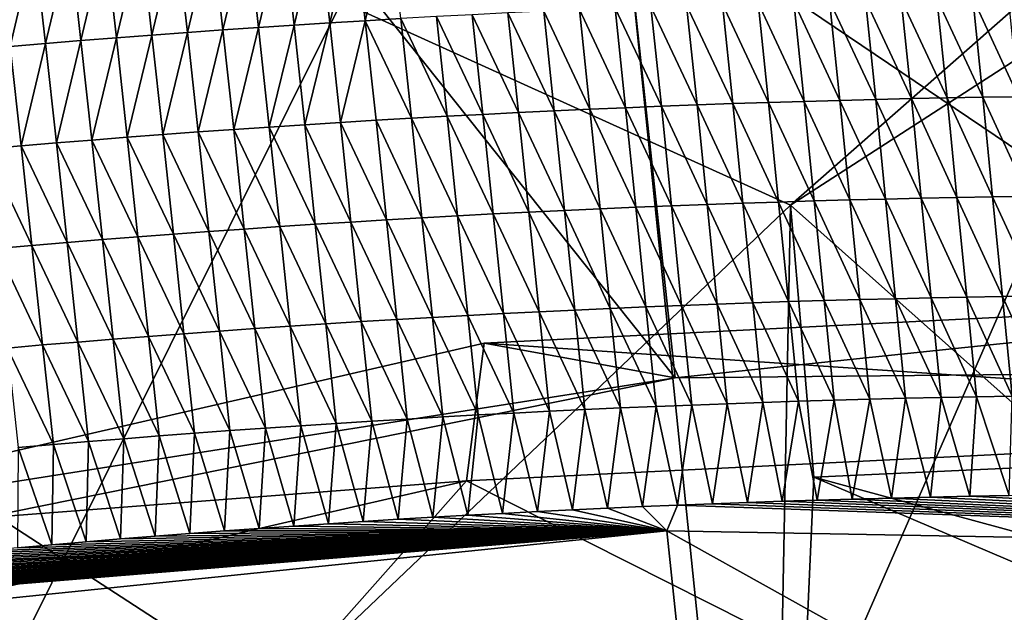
# Model space of a CAD drawing. Header units: metres. Extents: x -147 to 294, y -23 to 81.
# Tile 226 of 256: x 222.476 to 223.552, y 11.323 to 11.972. Entities that reach past the tile are written whole.
import ezdxf

# ---------------------------------------------------------------- set-up
doc = ezdxf.new("R2010")
doc.units = ezdxf.units.M
doc.layers.add('solid_AVA_153', color=7, linetype='CONTINUOUS')

msp = doc.modelspace()

# ---------------------------------------------------------------- linework, layer by layer
at = {"layer": 'solid_AVA_153'}
for points in [[(226.666824, 6.360106, 267.585846), (221.667358, 19.119045, 269.910767), (235.382919, 20.174784, 271.545105)], [(226.666824, 6.360106, 267.585846), (219.583801, 7.182138, 266.199371), (221.667358, 19.119045, 269.910767)], [(221.215851, 18.567869, 273.642273), (236.530548, 9.275632, 271.466919), (235.975128, 14.554294, 273.108093)], [(221.215851, 18.567869, 273.642273), (222.109406, 7.973817, 270.554962), (236.530548, 9.275632, 271.466919)], [(224.707535, 11.057877, 208.457626), (221.400787, 13.2922, 208.829315), (224.583267, 13.627446, 208.82872)], [(224.707535, 11.057877, 208.457626), (221.77002, 10.91097, 208.492249), (221.400787, 13.2922, 208.829315)], [(224.127655, 11.589216, 210.249237), (223.96521, 13.137129, 210.617722), (223.025513, 13.127669, 210.241241)], [(223.192505, 11.580109, 209.873291), (223.025513, 13.127669, 210.241241), (222.108963, 12.941797, 210.617188)], [(224.127655, 11.589216, 210.249237), (223.025513, 13.127669, 210.241241), (223.192505, 11.580109, 209.873291)], [(223.192505, 11.580109, 209.873291), (222.108963, 12.941797, 210.617188), (222.271439, 11.393636, 210.249771)], [(223.252106, 10.975697, 212.442474), (223.093109, 12.524099, 212.810425), (224.009644, 12.709971, 212.434479)], [(223.252106, 10.975697, 212.442474), (224.009644, 12.709971, 212.434479), (224.173157, 11.162169, 212.065994)], [(223.318665, 11.769011, 201.160004), (221.518021, 10.052602, 207.596573), (221.319656, 12.675594, 197.546555)], [(223.659119, 12.068834, 200.089249), (223.318665, 11.769011, 201.160004), (221.319656, 12.675594, 197.546555)], [(222.31694, 10.966589, 212.066528), (222.153412, 12.514639, 212.433945), (223.093109, 12.524099, 212.810425)], [(222.31694, 10.966589, 212.066528), (223.093109, 12.524099, 212.810425), (223.252106, 10.975697, 212.442474)], [(224.825882, 9.884594, 213.404221), (224.717819, 12.359569, 214.222351), (221.535355, 12.024322, 214.222931)], [(222.776077, 11.965883, 207.767776), (222.802963, 12.07726, 207.786545), (222.764008, 12.074792, 207.790726)], [(222.776077, 11.965883, 207.767776), (222.815002, 11.968346, 207.763611), (222.802963, 12.07726, 207.786545)], [(222.815002, 11.968346, 207.763611), (222.841949, 12.079629, 207.782806), (222.802963, 12.07726, 207.786545)], [(222.815002, 11.968346, 207.763611), (222.853958, 11.970711, 207.759872), (222.841949, 12.079629, 207.782806)], [(222.853958, 11.970711, 207.759872), (222.880951, 12.081901, 207.77948), (222.841949, 12.079629, 207.782806)], [(222.853958, 11.970711, 207.759872), (222.892929, 11.972977, 207.756561), (222.880951, 12.081901, 207.77948)], [(222.620621, 11.955043, 207.788773), (222.647278, 12.066795, 207.805832), (222.608414, 12.063931, 207.811737)], [(222.620621, 11.955043, 207.788773), (222.659439, 11.957901, 207.782883), (222.647278, 12.066795, 207.805832)], [(222.659439, 11.957901, 207.782883), (222.686157, 12.06956, 207.800369), (222.647278, 12.066795, 207.805832)], [(222.659439, 11.957901, 207.782883), (222.698303, 11.960661, 207.77742), (222.686157, 12.06956, 207.800369)], [(222.698303, 11.960661, 207.77742), (222.725067, 12.072226, 207.795334), (222.686157, 12.06956, 207.800369)], [(222.698303, 11.960661, 207.77742), (222.737183, 11.963322, 207.772385), (222.725067, 12.072226, 207.795334)], [(222.737183, 11.963322, 207.772385), (222.764008, 12.074792, 207.790726), (222.725067, 12.072226, 207.795334)], [(222.737183, 11.963322, 207.772385), (222.776077, 11.965883, 207.767776), (222.764008, 12.074792, 207.790726)], [(223.590073, 11.944333, 200.900223), (223.318665, 11.769011, 201.160004), (223.659119, 12.068834, 200.089249)], [(222.504349, 11.945874, 207.809067), (222.530792, 12.057906, 207.82486), (222.49205, 12.054746, 207.832062)], [(222.504349, 11.945874, 207.809067), (222.54306, 11.949028, 207.80188), (222.530792, 12.057906, 207.82486)], [(222.54306, 11.949028, 207.80188), (222.56958, 12.060967, 207.818085), (222.530792, 12.057906, 207.82486)], [(222.54306, 11.949028, 207.80188), (222.581818, 11.952085, 207.795105), (222.56958, 12.060967, 207.818085)], [(222.581818, 11.952085, 207.795105), (222.608414, 12.063931, 207.811737), (222.56958, 12.060967, 207.818085)], [(222.581818, 11.952085, 207.795105), (222.620621, 11.955043, 207.788773), (222.608414, 12.063931, 207.811737)], [(222.465698, 11.942622, 207.816696), (222.49205, 12.054746, 207.832062), (222.453354, 12.051488, 207.839706)], [(222.465698, 11.942622, 207.816696), (222.504349, 11.945874, 207.809067), (222.49205, 12.054746, 207.832062)], [(223.366699, 9.720284, 213.804779), (224.825882, 9.884594, 213.404221), (221.535355, 12.024322, 214.222931)], [(221.889053, 9.738079, 213.44043), (223.366699, 9.720284, 213.804779), (221.535355, 12.024322, 214.222931)], [(223.294693, 11.881279, 207.72403), (223.283371, 11.990255, 207.746918), (223.244278, 11.988968, 207.745972)], [(223.33374, 11.882465, 207.725403), (223.322464, 11.991446, 207.748291), (223.283371, 11.990255, 207.746918)], [(223.294693, 11.881279, 207.72403), (223.33374, 11.882465, 207.725403), (223.283371, 11.990255, 207.746918)], [(223.372803, 11.883554, 207.727203), (223.361542, 11.992537, 207.750092), (223.322464, 11.991446, 207.748291)], [(223.33374, 11.882465, 207.725403), (223.372803, 11.883554, 207.727203), (223.322464, 11.991446, 207.748291)], [(223.41185, 11.884542, 207.729431), (223.400635, 11.993528, 207.752319), (223.361542, 11.992537, 207.750092)], [(223.372803, 11.883554, 207.727203), (223.41185, 11.884542, 207.729431), (223.361542, 11.992537, 207.750092)], [(223.450912, 11.885432, 207.732086), (223.439728, 11.994421, 207.75499), (223.400635, 11.993528, 207.752319)], [(223.41185, 11.884542, 207.729431), (223.450912, 11.885432, 207.732086), (223.400635, 11.993528, 207.752319)], [(223.48996, 11.886223, 207.735168), (223.478821, 11.995214, 207.758072), (223.439728, 11.994421, 207.75499)], [(223.450912, 11.885432, 207.732086), (223.48996, 11.886223, 207.735168), (223.439728, 11.994421, 207.75499)], [(223.529022, 11.886913, 207.738693), (223.517914, 11.995907, 207.761597), (223.478821, 11.995214, 207.758072)], [(223.48996, 11.886223, 207.735168), (223.529022, 11.886913, 207.738693), (223.478821, 11.995214, 207.758072)], [(223.568069, 11.887504, 207.74263), (223.556992, 11.9965, 207.765549), (223.517914, 11.995907, 207.761597)], [(223.529022, 11.886913, 207.738693), (223.568069, 11.887504, 207.74263), (223.517914, 11.995907, 207.761597)], [(223.060501, 11.872104, 207.724716), (223.048965, 11.98106, 207.747604), (223.009933, 11.979186, 207.749207)], [(223.099503, 11.873877, 207.723541), (223.088013, 11.982837, 207.746429), (223.048965, 11.98106, 207.747604)], [(223.060501, 11.872104, 207.724716), (223.099503, 11.873877, 207.723541), (223.048965, 11.98106, 207.747604)], [(223.138535, 11.875552, 207.722794), (223.12706, 11.984515, 207.745682), (223.088013, 11.982837, 207.746429)], [(223.099503, 11.873877, 207.723541), (223.138535, 11.875552, 207.722794), (223.088013, 11.982837, 207.746429)], [(223.177551, 11.877131, 207.722458), (223.166122, 11.986097, 207.745361), (223.12706, 11.984515, 207.745682)], [(223.138535, 11.875552, 207.722794), (223.177551, 11.877131, 207.722458), (223.12706, 11.984515, 207.745682)], [(223.216599, 11.878611, 207.722565), (223.2052, 11.987581, 207.745453), (223.166122, 11.986097, 207.745361)], [(223.177551, 11.877131, 207.722458), (223.216599, 11.878611, 207.722565), (223.166122, 11.986097, 207.745361)], [(223.255646, 11.879993, 207.723083), (223.244278, 11.988968, 207.745972), (223.2052, 11.987581, 207.745453)], [(223.216599, 11.878611, 207.722565), (223.255646, 11.879993, 207.723083), (223.2052, 11.987581, 207.745453)], [(223.255646, 11.879993, 207.723083), (223.294693, 11.881279, 207.72403), (223.244278, 11.988968, 207.745972)], [(222.826752, 11.859414, 207.740707), (222.853958, 11.970711, 207.759872), (222.815002, 11.968346, 207.763611)], [(222.826752, 11.859414, 207.740707), (222.865662, 11.861773, 207.736969), (222.853958, 11.970711, 207.759872)], [(222.904602, 11.864036, 207.733673), (222.892929, 11.972977, 207.756561), (222.853958, 11.970711, 207.759872)], [(222.865662, 11.861773, 207.736969), (222.904602, 11.864036, 207.733673), (222.853958, 11.970711, 207.759872)], [(222.943558, 11.866199, 207.730789), (222.931915, 11.975144, 207.753693), (222.892929, 11.972977, 207.756561)], [(222.904602, 11.864036, 207.733673), (222.943558, 11.866199, 207.730789), (222.892929, 11.972977, 207.756561)], [(222.982513, 11.868265, 207.728348), (222.970917, 11.977214, 207.751236), (222.931915, 11.975144, 207.753693)], [(222.943558, 11.866199, 207.730789), (222.982513, 11.868265, 207.728348), (222.931915, 11.975144, 207.753693)], [(223.0215, 11.870234, 207.726318), (223.009933, 11.979186, 207.749207), (222.970917, 11.977214, 207.751236)], [(222.982513, 11.868265, 207.728348), (223.0215, 11.870234, 207.726318), (222.970917, 11.977214, 207.751236)], [(223.0215, 11.870234, 207.726318), (223.060501, 11.872104, 207.724716), (223.009933, 11.979186, 207.749207)], [(222.632538, 11.846133, 207.765854), (222.659439, 11.957901, 207.782883), (222.620621, 11.955043, 207.788773)], [(222.632538, 11.846133, 207.765854), (222.671326, 11.848987, 207.759964), (222.659439, 11.957901, 207.782883)], [(222.671326, 11.848987, 207.759964), (222.698303, 11.960661, 207.77742), (222.659439, 11.957901, 207.782883)], [(222.671326, 11.848987, 207.759964), (222.710144, 11.851742, 207.754501), (222.698303, 11.960661, 207.77742)], [(222.710144, 11.851742, 207.754501), (222.737183, 11.963322, 207.772385), (222.698303, 11.960661, 207.77742)], [(222.710144, 11.851742, 207.754501), (222.748993, 11.854398, 207.749466), (222.737183, 11.963322, 207.772385)], [(222.748993, 11.854398, 207.749466), (222.776077, 11.965883, 207.767776), (222.737183, 11.963322, 207.772385)], [(222.748993, 11.854398, 207.749466), (222.787857, 11.856956, 207.744873), (222.776077, 11.965883, 207.767776)], [(222.787857, 11.856956, 207.744873), (222.815002, 11.968346, 207.763611), (222.776077, 11.965883, 207.767776)], [(222.787857, 11.856956, 207.744873), (222.826752, 11.859414, 207.740707), (222.815002, 11.968346, 207.763611)], [(222.516373, 11.836979, 207.786133), (222.54306, 11.949028, 207.80188), (222.504349, 11.945874, 207.809067)], [(222.516373, 11.836979, 207.786133), (222.555054, 11.840129, 207.778931), (222.54306, 11.949028, 207.80188)], [(222.555054, 11.840129, 207.778931), (222.581818, 11.952085, 207.795105), (222.54306, 11.949028, 207.80188)], [(222.555054, 11.840129, 207.778931), (222.593781, 11.84318, 207.772171), (222.581818, 11.952085, 207.795105)], [(222.593781, 11.84318, 207.772171), (222.620621, 11.955043, 207.788773), (222.581818, 11.952085, 207.795105)], [(222.593781, 11.84318, 207.772171), (222.632538, 11.846133, 207.765854), (222.620621, 11.955043, 207.788773)], [(222.439209, 11.830389, 207.801804), (222.477753, 11.833733, 207.793747), (222.465698, 11.942622, 207.816696)], [(222.477753, 11.833733, 207.793747), (222.504349, 11.945874, 207.809067), (222.465698, 11.942622, 207.816696)], [(222.477753, 11.833733, 207.793747), (222.516373, 11.836979, 207.786133), (222.504349, 11.945874, 207.809067)], [(223.590073, 11.944333, 200.900223), (223.637665, 11.48465, 202.634842), (223.318665, 11.769011, 201.160004)], [(223.383667, 11.77456, 207.704285), (223.372803, 11.883554, 207.727203), (223.33374, 11.882465, 207.725403)], [(223.422684, 11.775547, 207.706497), (223.41185, 11.884542, 207.729431), (223.372803, 11.883554, 207.727203)], [(223.383667, 11.77456, 207.704285), (223.422684, 11.775547, 207.706497), (223.372803, 11.883554, 207.727203)], [(223.4617, 11.776435, 207.709152), (223.450912, 11.885432, 207.732086), (223.41185, 11.884542, 207.729431)], [(223.422684, 11.775547, 207.706497), (223.4617, 11.776435, 207.709152), (223.41185, 11.884542, 207.729431)], [(223.500717, 11.777224, 207.712234), (223.48996, 11.886223, 207.735168), (223.450912, 11.885432, 207.732086)], [(223.4617, 11.776435, 207.709152), (223.500717, 11.777224, 207.712234), (223.450912, 11.885432, 207.732086)], [(223.539734, 11.777913, 207.715744), (223.529022, 11.886913, 207.738693), (223.48996, 11.886223, 207.735168)], [(223.500717, 11.777224, 207.712234), (223.539734, 11.777913, 207.715744), (223.48996, 11.886223, 207.735168)], [(223.578735, 11.778502, 207.719681), (223.568069, 11.887504, 207.74263), (223.529022, 11.886913, 207.738693)], [(223.539734, 11.777913, 207.715744), (223.578735, 11.778502, 207.719681), (223.529022, 11.886913, 207.738693)], [(223.071671, 11.76313, 207.701843), (223.060501, 11.872104, 207.724716), (223.0215, 11.870234, 207.726318)], [(223.110641, 11.7649, 207.700668), (223.099503, 11.873877, 207.723541), (223.060501, 11.872104, 207.724716)], [(223.071671, 11.76313, 207.701843), (223.110641, 11.7649, 207.700668), (223.060501, 11.872104, 207.724716)], [(223.149628, 11.766573, 207.699905), (223.138535, 11.875552, 207.722794), (223.099503, 11.873877, 207.723541)], [(223.110641, 11.7649, 207.700668), (223.149628, 11.766573, 207.699905), (223.099503, 11.873877, 207.723541)], [(223.188614, 11.768148, 207.69957), (223.177551, 11.877131, 207.722458), (223.138535, 11.875552, 207.722794)], [(223.149628, 11.766573, 207.699905), (223.188614, 11.768148, 207.69957), (223.138535, 11.875552, 207.722794)], [(223.227615, 11.769627, 207.699661), (223.216599, 11.878611, 207.722565), (223.177551, 11.877131, 207.722458)], [(223.188614, 11.768148, 207.69957), (223.227615, 11.769627, 207.699661), (223.177551, 11.877131, 207.722458)], [(223.266617, 11.771008, 207.70018), (223.255646, 11.879993, 207.723083), (223.216599, 11.878611, 207.722565)], [(223.227615, 11.769627, 207.699661), (223.266617, 11.771008, 207.70018), (223.216599, 11.878611, 207.722565)], [(223.305634, 11.772289, 207.701126), (223.294693, 11.881279, 207.72403), (223.255646, 11.879993, 207.723083)], [(223.266617, 11.771008, 207.70018), (223.305634, 11.772289, 207.701126), (223.255646, 11.879993, 207.723083)], [(223.34465, 11.773474, 207.702484), (223.33374, 11.882465, 207.725403), (223.294693, 11.881279, 207.72403)], [(223.305634, 11.772289, 207.701126), (223.34465, 11.773474, 207.702484), (223.294693, 11.881279, 207.72403)], [(223.34465, 11.773474, 207.702484), (223.383667, 11.77456, 207.704285), (223.33374, 11.882465, 207.725403)], [(222.877029, 11.752817, 207.714111), (222.865662, 11.861773, 207.736969), (222.826752, 11.859414, 207.740707)], [(222.915924, 11.755075, 207.7108), (222.904602, 11.864036, 207.733673), (222.865662, 11.861773, 207.736969)], [(222.877029, 11.752817, 207.714111), (222.915924, 11.755075, 207.7108), (222.865662, 11.861773, 207.736969)], [(222.954834, 11.757236, 207.707916), (222.943558, 11.866199, 207.730789), (222.904602, 11.864036, 207.733673)], [(222.915924, 11.755075, 207.7108), (222.954834, 11.757236, 207.707916), (222.904602, 11.864036, 207.733673)], [(222.993774, 11.759298, 207.705475), (222.982513, 11.868265, 207.728348), (222.943558, 11.866199, 207.730789)], [(222.954834, 11.757236, 207.707916), (222.993774, 11.759298, 207.705475), (222.943558, 11.866199, 207.730789)], [(223.032715, 11.761263, 207.703445), (223.0215, 11.870234, 207.726318), (222.982513, 11.868265, 207.728348)], [(222.993774, 11.759298, 207.705475), (223.032715, 11.761263, 207.703445), (222.982513, 11.868265, 207.728348)], [(223.032715, 11.761263, 207.703445), (223.071671, 11.76313, 207.701843), (223.0215, 11.870234, 207.726318)], [(222.721664, 11.7428, 207.731628), (222.710144, 11.851742, 207.754501), (222.671326, 11.848987, 207.759964)], [(222.760468, 11.745452, 207.726608), (222.748993, 11.854398, 207.749466), (222.710144, 11.851742, 207.754501)], [(222.721664, 11.7428, 207.731628), (222.760468, 11.745452, 207.726608), (222.710144, 11.851742, 207.754501)], [(222.799301, 11.748005, 207.722015), (222.787857, 11.856956, 207.744873), (222.748993, 11.854398, 207.749466)], [(222.760468, 11.745452, 207.726608), (222.799301, 11.748005, 207.722015), (222.748993, 11.854398, 207.749466)], [(222.83815, 11.75046, 207.71785), (222.826752, 11.859414, 207.740707), (222.787857, 11.856956, 207.744873)], [(222.799301, 11.748005, 207.722015), (222.83815, 11.75046, 207.71785), (222.787857, 11.856956, 207.744873)], [(222.83815, 11.75046, 207.71785), (222.877029, 11.752817, 207.714111), (222.826752, 11.859414, 207.740707)], [(222.566727, 11.731203, 207.756058), (222.555054, 11.840129, 207.778931), (222.516373, 11.836979, 207.786133)], [(222.605408, 11.73425, 207.749298), (222.593781, 11.84318, 207.772171), (222.555054, 11.840129, 207.778931)], [(222.566727, 11.731203, 207.756058), (222.605408, 11.73425, 207.749298), (222.555054, 11.840129, 207.778931)], [(222.644135, 11.737199, 207.742981), (222.632538, 11.846133, 207.765854), (222.593781, 11.84318, 207.772171)], [(222.605408, 11.73425, 207.749298), (222.644135, 11.737199, 207.742981), (222.593781, 11.84318, 207.772171)], [(222.682877, 11.740048, 207.737091), (222.671326, 11.848987, 207.759964), (222.632538, 11.846133, 207.765854)], [(222.644135, 11.737199, 207.742981), (222.682877, 11.740048, 207.737091), (222.632538, 11.846133, 207.765854)], [(222.682877, 11.740048, 207.737091), (222.721664, 11.7428, 207.731628), (222.671326, 11.848987, 207.759964)], [(222.489502, 11.724815, 207.770874), (222.477753, 11.833733, 207.793747), (222.439209, 11.830389, 207.801804)], [(222.450989, 11.721477, 207.778915), (222.489502, 11.724815, 207.770874), (222.439209, 11.830389, 207.801804)], [(222.528076, 11.728058, 207.763245), (222.516373, 11.836979, 207.786133), (222.477753, 11.833733, 207.793747)], [(222.489502, 11.724815, 207.770874), (222.528076, 11.728058, 207.763245), (222.477753, 11.833733, 207.793747)], [(222.528076, 11.728058, 207.763245), (222.566727, 11.731203, 207.756058), (222.516373, 11.836979, 207.786133)], [(223.433517, 11.666552, 207.683578), (223.422684, 11.775547, 207.706497), (223.383667, 11.77456, 207.704285)], [(223.472488, 11.667439, 207.686218), (223.4617, 11.776435, 207.709152), (223.422684, 11.775547, 207.706497)], [(223.433517, 11.666552, 207.683578), (223.472488, 11.667439, 207.686218), (223.422684, 11.775547, 207.706497)], [(223.511475, 11.668225, 207.689285), (223.500717, 11.777224, 207.712234), (223.4617, 11.776435, 207.709152)], [(223.472488, 11.667439, 207.686218), (223.511475, 11.668225, 207.689285), (223.4617, 11.776435, 207.709152)], [(223.550446, 11.668913, 207.692795), (223.539734, 11.777913, 207.715744), (223.500717, 11.777224, 207.712234)], [(223.511475, 11.668225, 207.689285), (223.550446, 11.668913, 207.692795), (223.500717, 11.777224, 207.712234)], [(223.589417, 11.6695, 207.696716), (223.578735, 11.778502, 207.719681), (223.539734, 11.777913, 207.715744)], [(223.550446, 11.668913, 207.692795), (223.589417, 11.6695, 207.696716), (223.539734, 11.777913, 207.715744)], [(223.318665, 11.769011, 201.160004), (223.288925, 10.230444, 207.122406), (221.518021, 10.052602, 207.596573)], [(223.12178, 11.655924, 207.67778), (223.110641, 11.7649, 207.700668), (223.071671, 11.76313, 207.701843)], [(223.160721, 11.657594, 207.677017), (223.149628, 11.766573, 207.699905), (223.110641, 11.7649, 207.700668)], [(223.12178, 11.655924, 207.67778), (223.160721, 11.657594, 207.677017), (223.110641, 11.7649, 207.700668)], [(223.199677, 11.659167, 207.676682), (223.188614, 11.768148, 207.69957), (223.149628, 11.766573, 207.699905)], [(223.160721, 11.657594, 207.677017), (223.199677, 11.659167, 207.676682), (223.149628, 11.766573, 207.699905)], [(223.238632, 11.660643, 207.676773), (223.227615, 11.769627, 207.699661), (223.188614, 11.768148, 207.69957)], [(223.199677, 11.659167, 207.676682), (223.238632, 11.660643, 207.676773), (223.188614, 11.768148, 207.69957)], [(223.277603, 11.662021, 207.677277), (223.266617, 11.771008, 207.70018), (223.227615, 11.769627, 207.699661)], [(223.238632, 11.660643, 207.676773), (223.277603, 11.662021, 207.677277), (223.227615, 11.769627, 207.699661)], [(223.316574, 11.663301, 207.678223), (223.305634, 11.772289, 207.701126), (223.266617, 11.771008, 207.70018)], [(223.277603, 11.662021, 207.677277), (223.316574, 11.663301, 207.678223), (223.266617, 11.771008, 207.70018)], [(223.318665, 11.769011, 201.160004), (223.344101, 11.471086, 202.290665), (223.288925, 10.230444, 207.122406)], [(223.35556, 11.664483, 207.679581), (223.34465, 11.773474, 207.702484), (223.305634, 11.772289, 207.701126)], [(223.316574, 11.663301, 207.678223), (223.35556, 11.664483, 207.679581), (223.305634, 11.772289, 207.701126)], [(223.637665, 11.48465, 202.634842), (223.344101, 11.471086, 202.290665), (223.318665, 11.769011, 201.160004)], [(223.394531, 11.665566, 207.681366), (223.383667, 11.77456, 207.704285), (223.34465, 11.773474, 207.702484)], [(223.35556, 11.664483, 207.679581), (223.394531, 11.665566, 207.681366), (223.34465, 11.773474, 207.702484)], [(223.394531, 11.665566, 207.681366), (223.433517, 11.666552, 207.683578), (223.383667, 11.77456, 207.704285)], [(222.927246, 11.646114, 207.687927), (222.915924, 11.755075, 207.7108), (222.877029, 11.752817, 207.714111)], [(222.966125, 11.648272, 207.685059), (222.954834, 11.757236, 207.707916), (222.915924, 11.755075, 207.7108)], [(222.927246, 11.646114, 207.687927), (222.966125, 11.648272, 207.685059), (222.915924, 11.755075, 207.7108)], [(223.00502, 11.650331, 207.682602), (222.993774, 11.759298, 207.705475), (222.954834, 11.757236, 207.707916)], [(222.966125, 11.648272, 207.685059), (223.00502, 11.650331, 207.682602), (222.954834, 11.757236, 207.707916)], [(223.04393, 11.652293, 207.680573), (223.032715, 11.761263, 207.703445), (222.993774, 11.759298, 207.705475)], [(223.00502, 11.650331, 207.682602), (223.04393, 11.652293, 207.680573), (222.993774, 11.759298, 207.705475)], [(223.08284, 11.654158, 207.67897), (223.071671, 11.76313, 207.701843), (223.032715, 11.761263, 207.703445)], [(223.04393, 11.652293, 207.680573), (223.08284, 11.654158, 207.67897), (223.032715, 11.761263, 207.703445)], [(223.08284, 11.654158, 207.67897), (223.12178, 11.655924, 207.67778), (223.071671, 11.76313, 207.701843)], [(222.733185, 11.633858, 207.708755), (222.721664, 11.7428, 207.731628), (222.682877, 11.740048, 207.737091)], [(222.771957, 11.636505, 207.703735), (222.760468, 11.745452, 207.726608), (222.721664, 11.7428, 207.731628)], [(222.733185, 11.633858, 207.708755), (222.771957, 11.636505, 207.703735), (222.721664, 11.7428, 207.731628)], [(222.810745, 11.639055, 207.699142), (222.799301, 11.748005, 207.722015), (222.760468, 11.745452, 207.726608)], [(222.771957, 11.636505, 207.703735), (222.810745, 11.639055, 207.699142), (222.760468, 11.745452, 207.726608)], [(222.849564, 11.641506, 207.694977), (222.83815, 11.75046, 207.71785), (222.799301, 11.748005, 207.722015)], [(222.810745, 11.639055, 207.699142), (222.849564, 11.641506, 207.694977), (222.799301, 11.748005, 207.722015)], [(222.888397, 11.64386, 207.691238), (222.877029, 11.752817, 207.714111), (222.83815, 11.75046, 207.71785)], [(222.849564, 11.641506, 207.694977), (222.888397, 11.64386, 207.691238), (222.83815, 11.75046, 207.71785)], [(222.888397, 11.64386, 207.691238), (222.927246, 11.646114, 207.687927), (222.877029, 11.752817, 207.714111)], [(222.617035, 11.62532, 207.726425), (222.605408, 11.73425, 207.749298), (222.566727, 11.731203, 207.756058)], [(222.655716, 11.628264, 207.720108), (222.644135, 11.737199, 207.742981), (222.605408, 11.73425, 207.749298)], [(222.617035, 11.62532, 207.726425), (222.655716, 11.628264, 207.720108), (222.605408, 11.73425, 207.749298)], [(222.694443, 11.63111, 207.714218), (222.682877, 11.740048, 207.737091), (222.644135, 11.737199, 207.742981)], [(222.655716, 11.628264, 207.720108), (222.694443, 11.63111, 207.714218), (222.644135, 11.737199, 207.742981)], [(222.694443, 11.63111, 207.714218), (222.733185, 11.633858, 207.708755), (222.682877, 11.740048, 207.737091)], [(222.501251, 11.615899, 207.747986), (222.489502, 11.724815, 207.770874), (222.450989, 11.721477, 207.778915)], [(222.462769, 11.612565, 207.756027), (222.501251, 11.615899, 207.747986), (222.450989, 11.721477, 207.778915)], [(222.539795, 11.619137, 207.740372), (222.528076, 11.728058, 207.763245), (222.489502, 11.724815, 207.770874)], [(222.501251, 11.615899, 207.747986), (222.539795, 11.619137, 207.740372), (222.489502, 11.724815, 207.770874)], [(222.578384, 11.622277, 207.733185), (222.566727, 11.731203, 207.756058), (222.528076, 11.728058, 207.763245)], [(222.539795, 11.619137, 207.740372), (222.578384, 11.622277, 207.733185), (222.528076, 11.728058, 207.763245)], [(222.578384, 11.622277, 207.733185), (222.617035, 11.62532, 207.726425), (222.566727, 11.731203, 207.756058)], [(224.080078, 11.67278, 209.876602), (222.983963, 11.618043, 209.621307), (224.257828, 11.531602, 209.592834)], [(223.192505, 11.580109, 209.873291), (222.983963, 11.618043, 209.621307), (224.080078, 11.67278, 209.876602)], [(224.127655, 11.589216, 210.249237), (223.192505, 11.580109, 209.873291), (224.080078, 11.67278, 209.876602)], [(223.483292, 11.558441, 207.663284), (223.472488, 11.667439, 207.686218), (223.433517, 11.666552, 207.683578)], [(223.522232, 11.559226, 207.666351), (223.511475, 11.668225, 207.689285), (223.472488, 11.667439, 207.686218)], [(223.483292, 11.558441, 207.663284), (223.522232, 11.559226, 207.666351), (223.472488, 11.667439, 207.686218)], [(223.561157, 11.559913, 207.669846), (223.550446, 11.668913, 207.692795), (223.511475, 11.668225, 207.689285)], [(223.522232, 11.559226, 207.666351), (223.561157, 11.559913, 207.669846), (223.511475, 11.668225, 207.689285)], [(223.600098, 11.560498, 207.673767), (223.589417, 11.6695, 207.696716), (223.550446, 11.668913, 207.692795)], [(223.561157, 11.559913, 207.669846), (223.600098, 11.560498, 207.673767), (223.550446, 11.668913, 207.692795)], [(223.171814, 11.548615, 207.654144), (223.160721, 11.657594, 207.677017), (223.12178, 11.655924, 207.67778)], [(223.210739, 11.550185, 207.653793), (223.199677, 11.659167, 207.676682), (223.160721, 11.657594, 207.677017)], [(223.171814, 11.548615, 207.654144), (223.210739, 11.550185, 207.653793), (223.160721, 11.657594, 207.677017)], [(223.249649, 11.551659, 207.653885), (223.238632, 11.660643, 207.676773), (223.199677, 11.659167, 207.676682)], [(223.210739, 11.550185, 207.653793), (223.249649, 11.551659, 207.653885), (223.199677, 11.659167, 207.676682)], [(223.288589, 11.553034, 207.654388), (223.277603, 11.662021, 207.677277), (223.238632, 11.660643, 207.676773)], [(223.249649, 11.551659, 207.653885), (223.288589, 11.553034, 207.654388), (223.238632, 11.660643, 207.676773)], [(223.327515, 11.554312, 207.655319), (223.316574, 11.663301, 207.678223), (223.277603, 11.662021, 207.677277)], [(223.288589, 11.553034, 207.654388), (223.327515, 11.554312, 207.655319), (223.277603, 11.662021, 207.677277)], [(223.366455, 11.555492, 207.656662), (223.35556, 11.664483, 207.679581), (223.316574, 11.663301, 207.678223)], [(223.327515, 11.554312, 207.655319), (223.366455, 11.555492, 207.656662), (223.316574, 11.663301, 207.678223)], [(223.405396, 11.556574, 207.658447), (223.394531, 11.665566, 207.681366), (223.35556, 11.664483, 207.679581)], [(223.366455, 11.555492, 207.656662), (223.405396, 11.556574, 207.658447), (223.35556, 11.664483, 207.679581)], [(223.444336, 11.557557, 207.66066), (223.433517, 11.666552, 207.683578), (223.394531, 11.665566, 207.681366)], [(223.405396, 11.556574, 207.658447), (223.444336, 11.557557, 207.66066), (223.394531, 11.665566, 207.681366)], [(223.444336, 11.557557, 207.66066), (223.483292, 11.558441, 207.663284), (223.433517, 11.666552, 207.683578)], [(222.938583, 11.537154, 207.66507), (222.927246, 11.646114, 207.687927), (222.888397, 11.64386, 207.691238)], [(222.977417, 11.539308, 207.662186), (222.966125, 11.648272, 207.685059), (222.927246, 11.646114, 207.687927)], [(222.938583, 11.537154, 207.66507), (222.977417, 11.539308, 207.662186), (222.927246, 11.646114, 207.687927)], [(223.016266, 11.541364, 207.659729), (223.00502, 11.650331, 207.682602), (222.966125, 11.648272, 207.685059)], [(222.977417, 11.539308, 207.662186), (223.016266, 11.541364, 207.659729), (222.966125, 11.648272, 207.685059)], [(223.05513, 11.543323, 207.6577), (223.04393, 11.652293, 207.680573), (223.00502, 11.650331, 207.682602)], [(223.016266, 11.541364, 207.659729), (223.05513, 11.543323, 207.6577), (223.00502, 11.650331, 207.682602)], [(223.094009, 11.545184, 207.656082), (223.08284, 11.654158, 207.67897), (223.04393, 11.652293, 207.680573)], [(223.05513, 11.543323, 207.6577), (223.094009, 11.545184, 207.656082), (223.04393, 11.652293, 207.680573)], [(223.132904, 11.546948, 207.654907), (223.12178, 11.655924, 207.67778), (223.08284, 11.654158, 207.67897)], [(223.094009, 11.545184, 207.656082), (223.132904, 11.546948, 207.654907), (223.08284, 11.654158, 207.67897)], [(223.132904, 11.546948, 207.654907), (223.171814, 11.548615, 207.654144), (223.12178, 11.655924, 207.67778)], [(222.783432, 11.527559, 207.680862), (222.771957, 11.636505, 207.703735), (222.733185, 11.633858, 207.708755)], [(222.822189, 11.530106, 207.67627), (222.810745, 11.639055, 207.699142), (222.771957, 11.636505, 207.703735)], [(222.783432, 11.527559, 207.680862), (222.822189, 11.530106, 207.67627), (222.771957, 11.636505, 207.703735)], [(222.860962, 11.532553, 207.672104), (222.849564, 11.641506, 207.694977), (222.810745, 11.639055, 207.699142)], [(222.822189, 11.530106, 207.67627), (222.860962, 11.532553, 207.672104), (222.810745, 11.639055, 207.699142)], [(222.899765, 11.534903, 207.668381), (222.888397, 11.64386, 207.691238), (222.849564, 11.641506, 207.694977)], [(222.860962, 11.532553, 207.672104), (222.899765, 11.534903, 207.668381), (222.849564, 11.641506, 207.694977)], [(222.899765, 11.534903, 207.668381), (222.938583, 11.537154, 207.66507), (222.888397, 11.64386, 207.691238)], [(222.628662, 11.51639, 207.703552), (222.617035, 11.62532, 207.726425), (222.578384, 11.622277, 207.733185)], [(222.667313, 11.519331, 207.697235), (222.655716, 11.628264, 207.720108), (222.617035, 11.62532, 207.726425)], [(222.628662, 11.51639, 207.703552), (222.667313, 11.519331, 207.697235), (222.617035, 11.62532, 207.726425)], [(222.705994, 11.522172, 207.691345), (222.694443, 11.63111, 207.714218), (222.655716, 11.628264, 207.720108)], [(222.667313, 11.519331, 207.697235), (222.705994, 11.522172, 207.691345), (222.655716, 11.628264, 207.720108)], [(222.744705, 11.524915, 207.685898), (222.733185, 11.633858, 207.708755), (222.694443, 11.63111, 207.714218)], [(222.705994, 11.522172, 207.691345), (222.744705, 11.524915, 207.685898), (222.694443, 11.63111, 207.714218)], [(222.744705, 11.524915, 207.685898), (222.783432, 11.527559, 207.680862), (222.733185, 11.633858, 207.708755)], [(222.983963, 11.618043, 209.621307), (222.009949, 11.393826, 210.133118), (222.964706, 11.467097, 209.291367)], [(223.192505, 11.580109, 209.873291), (222.009949, 11.393826, 210.133118), (222.983963, 11.618043, 209.621307)], [(222.512985, 11.506983, 207.725098), (222.501251, 11.615899, 207.747986), (222.462769, 11.612565, 207.756027)], [(222.551498, 11.510216, 207.717484), (222.539795, 11.619137, 207.740372), (222.501251, 11.615899, 207.747986)], [(222.512985, 11.506983, 207.725098), (222.551498, 11.510216, 207.717484), (222.501251, 11.615899, 207.747986)], [(222.590057, 11.513351, 207.710312), (222.578384, 11.622277, 207.733185), (222.539795, 11.619137, 207.740372)], [(222.551498, 11.510216, 207.717484), (222.590057, 11.513351, 207.710312), (222.539795, 11.619137, 207.740372)], [(222.590057, 11.513351, 207.710312), (222.628662, 11.51639, 207.703552), (222.578384, 11.622277, 207.733185)], [(222.983963, 11.618043, 209.621307), (222.964706, 11.467097, 209.291367), (224.257828, 11.531602, 209.592834)], [(222.474548, 11.503653, 207.733139), (222.512985, 11.506983, 207.725098), (222.462769, 11.612565, 207.756027)], [(223.192505, 11.580109, 209.873291), (222.271439, 11.393636, 210.249771), (222.009949, 11.393826, 210.133118)], [(223.522232, 11.559226, 207.666351), (223.557739, 11.45108, 207.645996), (223.561157, 11.559913, 207.669846)], [(223.171814, 11.548615, 207.654144), (223.195114, 11.440631, 207.631165), (223.210739, 11.550185, 207.653793)], [(223.210739, 11.550185, 207.653793), (223.195114, 11.440631, 207.631165), (223.233353, 11.442142, 207.630951)], [(223.210739, 11.550185, 207.653793), (223.233353, 11.442142, 207.630951), (223.249649, 11.551659, 207.653885)], [(223.249649, 11.551659, 207.653885), (223.233353, 11.442142, 207.630951), (223.271591, 11.44356, 207.631165)], [(223.249649, 11.551659, 207.653885), (223.271591, 11.44356, 207.631165), (223.288589, 11.553034, 207.654388)], [(223.288589, 11.553034, 207.654388), (223.271591, 11.44356, 207.631165), (223.309799, 11.44488, 207.631775)], [(223.288589, 11.553034, 207.654388), (223.309799, 11.44488, 207.631775), (223.327515, 11.554312, 207.655319)], [(223.327515, 11.554312, 207.655319), (223.309799, 11.44488, 207.631775), (223.347992, 11.446103, 207.632797)], [(223.327515, 11.554312, 207.655319), (223.347992, 11.446103, 207.632797), (223.366455, 11.555492, 207.656662)], [(223.366455, 11.555492, 207.656662), (223.347992, 11.446103, 207.632797), (223.386246, 11.44723, 207.634262)], [(223.366455, 11.555492, 207.656662), (223.386246, 11.44723, 207.634262), (223.405396, 11.556574, 207.658447)], [(223.405396, 11.556574, 207.658447), (223.386246, 11.44723, 207.634262), (223.429001, 11.44837, 207.636398)], [(223.405396, 11.556574, 207.658447), (223.429001, 11.44837, 207.636398), (223.444336, 11.557557, 207.66066)], [(223.444336, 11.557557, 207.66066), (223.429001, 11.44837, 207.636398), (223.471878, 11.449391, 207.639084)], [(223.444336, 11.557557, 207.66066), (223.471878, 11.449391, 207.639084), (223.483292, 11.558441, 207.663284)], [(223.483292, 11.558441, 207.663284), (223.471878, 11.449391, 207.639084), (223.514801, 11.450294, 207.642288)], [(223.483292, 11.558441, 207.663284), (223.514801, 11.450294, 207.642288), (223.522232, 11.559226, 207.666351)], [(223.522232, 11.559226, 207.666351), (223.514801, 11.450294, 207.642288), (223.557739, 11.45108, 207.645996)], [(222.938583, 11.537154, 207.66507), (222.965851, 11.429577, 207.641037), (222.977417, 11.539308, 207.662186)], [(222.977417, 11.539308, 207.662186), (222.965851, 11.429577, 207.641037), (223.003983, 11.431653, 207.638367)], [(222.977417, 11.539308, 207.662186), (223.003983, 11.431653, 207.638367), (223.016266, 11.541364, 207.659729)], [(223.016266, 11.541364, 207.659729), (223.003983, 11.431653, 207.638367), (223.042175, 11.433636, 207.636108)], [(223.016266, 11.541364, 207.659729), (223.042175, 11.433636, 207.636108), (223.05513, 11.543323, 207.6577)], [(223.05513, 11.543323, 207.6577), (223.042175, 11.433636, 207.636108), (223.080383, 11.435526, 207.634262)], [(223.05513, 11.543323, 207.6577), (223.080383, 11.435526, 207.634262), (223.094009, 11.545184, 207.656082)], [(223.094009, 11.545184, 207.656082), (223.080383, 11.435526, 207.634262), (223.118607, 11.437322, 207.632813)], [(223.094009, 11.545184, 207.656082), (223.118607, 11.437322, 207.632813), (223.132904, 11.546948, 207.654907)], [(223.132904, 11.546948, 207.654907), (223.118607, 11.437322, 207.632813), (223.15686, 11.439024, 207.63179)], [(223.132904, 11.546948, 207.654907), (223.15686, 11.439024, 207.63179), (223.171814, 11.548615, 207.654144)], [(223.171814, 11.548615, 207.654144), (223.15686, 11.439024, 207.63179), (223.195114, 11.440631, 207.631165)], [(222.744705, 11.524915, 207.685898), (222.775879, 11.417809, 207.660522), (222.783432, 11.527559, 207.680862)], [(222.783432, 11.527559, 207.680862), (222.775879, 11.417809, 207.660522), (222.813812, 11.420351, 207.655807)], [(222.783432, 11.527559, 207.680862), (222.813812, 11.420351, 207.655807), (222.822189, 11.530106, 207.67627)], [(222.822189, 11.530106, 207.67627), (222.813812, 11.420351, 207.655807), (222.851746, 11.422795, 207.651505)], [(222.822189, 11.530106, 207.67627), (222.851746, 11.422795, 207.651505), (222.860962, 11.532553, 207.672104)], [(222.860962, 11.532553, 207.672104), (222.851746, 11.422795, 207.651505), (222.889709, 11.425148, 207.647614)], [(222.860962, 11.532553, 207.672104), (222.889709, 11.425148, 207.647614), (222.899765, 11.534903, 207.668381)], [(222.899765, 11.534903, 207.668381), (222.889709, 11.425148, 207.647614), (222.92775, 11.427408, 207.644119)], [(222.899765, 11.534903, 207.668381), (222.92775, 11.427408, 207.644119), (222.938583, 11.537154, 207.66507)], [(222.938583, 11.537154, 207.66507), (222.92775, 11.427408, 207.644119), (222.965851, 11.429577, 207.641037)], [(224.257828, 11.531602, 209.592834), (222.964706, 11.467097, 209.291367), (224.376846, 10.754727, 209.138702)], [(222.628662, 11.51639, 207.703552), (222.662155, 11.409614, 207.67717), (222.667313, 11.519331, 207.697235)], [(222.667313, 11.519331, 207.697235), (222.662155, 11.409614, 207.67717), (222.700043, 11.41244, 207.671204)], [(222.667313, 11.519331, 207.697235), (222.700043, 11.41244, 207.671204), (222.705994, 11.522172, 207.691345)], [(222.705994, 11.522172, 207.691345), (222.700043, 11.41244, 207.671204), (222.737946, 11.415172, 207.665665)], [(222.705994, 11.522172, 207.691345), (222.737946, 11.415172, 207.665665), (222.744705, 11.524915, 207.685898)], [(222.744705, 11.524915, 207.685898), (222.737946, 11.415172, 207.665665), (222.775879, 11.417809, 207.660522)], [(222.474548, 11.503653, 207.733139), (222.511154, 11.397386, 207.705093), (222.512985, 11.506983, 207.725098)], [(222.512985, 11.506983, 207.725098), (222.511154, 11.397386, 207.705093), (222.548782, 11.400579, 207.69751)], [(222.512985, 11.506983, 207.725098), (222.548782, 11.400579, 207.69751), (222.551498, 11.510216, 207.717484)], [(222.551498, 11.510216, 207.717484), (222.548782, 11.400579, 207.69751), (222.586517, 11.403683, 207.690323)], [(222.551498, 11.510216, 207.717484), (222.586517, 11.403683, 207.690323), (222.590057, 11.513351, 207.710312)], [(222.590057, 11.513351, 207.710312), (222.586517, 11.403683, 207.690323), (222.624298, 11.406694, 207.683533)], [(222.590057, 11.513351, 207.710312), (222.624298, 11.406694, 207.683533), (222.628662, 11.51639, 207.703552)], [(222.628662, 11.51639, 207.703552), (222.624298, 11.406694, 207.683533), (222.662155, 11.409614, 207.67717)], [(222.474548, 11.503653, 207.733139), (222.473602, 11.394102, 207.713089), (222.511154, 11.397386, 207.705093)], [(223.637665, 11.48465, 202.634842), (224.576614, 11.136387, 204.125671), (223.344101, 11.471086, 202.290665)], [(222.964706, 11.467097, 209.291367), (221.811462, 11.201701, 209.897034), (222.273361, 10.687633, 209.174637)], [(222.009949, 11.393826, 210.133118), (221.811462, 11.201701, 209.897034), (222.964706, 11.467097, 209.291367)], [(222.964706, 11.467097, 209.291367), (222.273361, 10.687633, 209.174637), (224.376846, 10.754727, 209.138702)], [(223.344101, 11.471086, 202.290665), (224.434296, 11.006394, 204.251373), (223.288925, 10.230444, 207.122406)], [(224.576614, 11.136387, 204.125671), (224.434296, 11.006394, 204.251373), (223.344101, 11.471086, 202.290665)], [(223.233353, 11.442142, 207.630951), (223.195114, 11.440631, 207.631165), (224.870193, 11.381682, 208.153534)], [(223.271591, 11.44356, 207.631165), (223.233353, 11.442142, 207.630951), (224.870193, 11.381682, 208.153534)], [(223.309799, 11.44488, 207.631775), (223.271591, 11.44356, 207.631165), (224.870193, 11.381682, 208.153534)], [(223.347992, 11.446103, 207.632797), (223.309799, 11.44488, 207.631775), (224.870193, 11.381682, 208.153534)], [(223.386246, 11.44723, 207.634262), (223.347992, 11.446103, 207.632797), (224.870193, 11.381682, 208.153534)], [(223.429001, 11.44837, 207.636398), (223.386246, 11.44723, 207.634262), (224.870193, 11.381682, 208.153534)], [(223.471878, 11.449391, 207.639084), (223.429001, 11.44837, 207.636398), (224.870193, 11.381682, 208.153534)], [(223.514801, 11.450294, 207.642288), (223.471878, 11.449391, 207.639084), (224.870193, 11.381682, 208.153534)], [(223.557739, 11.45108, 207.645996), (223.514801, 11.450294, 207.642288), (224.870193, 11.381682, 208.153534)], [(223.003983, 11.431653, 207.638367), (222.965851, 11.429577, 207.641037), (223.183426, 11.412566, 207.742111)], [(223.042175, 11.433636, 207.636108), (223.003983, 11.431653, 207.638367), (223.183426, 11.412566, 207.742111)], [(223.080383, 11.435526, 207.634262), (223.042175, 11.433636, 207.636108), (223.183426, 11.412566, 207.742111)], [(223.118607, 11.437322, 207.632813), (223.080383, 11.435526, 207.634262), (223.183426, 11.412566, 207.742111)], [(223.15686, 11.439024, 207.63179), (223.118607, 11.437322, 207.632813), (223.183426, 11.412566, 207.742111)], [(223.195114, 11.440631, 207.631165), (223.15686, 11.439024, 207.63179), (223.183426, 11.412566, 207.742111)], [(223.195114, 11.440631, 207.631165), (223.183426, 11.412566, 207.742111), (224.870193, 11.381682, 208.153534)], [(222.813812, 11.420351, 207.655807), (222.775879, 11.417809, 207.660522), (223.183426, 11.412566, 207.742111)], [(222.851746, 11.422795, 207.651505), (222.813812, 11.420351, 207.655807), (223.183426, 11.412566, 207.742111)], [(222.889709, 11.425148, 207.647614), (222.851746, 11.422795, 207.651505), (223.183426, 11.412566, 207.742111)], [(222.92775, 11.427408, 207.644119), (222.889709, 11.425148, 207.647614), (223.183426, 11.412566, 207.742111)], [(222.965851, 11.429577, 207.641037), (222.92775, 11.427408, 207.644119), (223.183426, 11.412566, 207.742111)], [(221.512543, 11.241013, 208.206894), (223.285294, 10.445047, 207.485062), (223.183426, 11.412566, 207.742111)], [(221.541061, 11.277859, 208.061371), (221.512543, 11.241013, 208.206894), (223.183426, 11.412566, 207.742111)], [(221.57486, 11.283378, 208.043137), (221.541061, 11.277859, 208.061371), (223.183426, 11.412566, 207.742111)], [(221.608887, 11.28882, 208.025253), (221.57486, 11.283378, 208.043137), (223.183426, 11.412566, 207.742111)], [(221.643112, 11.294184, 208.007751), (221.608887, 11.28882, 208.025253), (223.183426, 11.412566, 207.742111)], [(221.677536, 11.299467, 207.990631), (221.643112, 11.294184, 208.007751), (223.183426, 11.412566, 207.742111)], [(221.712143, 11.304668, 207.973877), (221.677536, 11.299467, 207.990631), (223.183426, 11.412566, 207.742111)], [(221.746902, 11.309785, 207.95752), (221.712143, 11.304668, 207.973877), (223.183426, 11.412566, 207.742111)], [(221.781815, 11.314815, 207.941559), (221.746902, 11.309785, 207.95752), (223.183426, 11.412566, 207.742111)], [(221.816879, 11.319757, 207.925995), (221.781815, 11.314815, 207.941559), (223.183426, 11.412566, 207.742111)], [(221.852066, 11.324608, 207.910858), (221.816879, 11.319757, 207.925995), (223.183426, 11.412566, 207.742111)], [(221.887421, 11.329373, 207.896103), (221.852066, 11.324608, 207.910858), (223.183426, 11.412566, 207.742111)], [(221.922989, 11.334062, 207.881714), (221.887421, 11.329373, 207.896103), (223.183426, 11.412566, 207.742111)], [(221.958771, 11.338672, 207.867706), (221.922989, 11.334062, 207.881714), (223.183426, 11.412566, 207.742111)], [(221.994751, 11.343202, 207.854065), (221.958771, 11.338672, 207.867706), (223.183426, 11.412566, 207.742111)], [(222.030899, 11.34765, 207.840805), (221.994751, 11.343202, 207.854065), (223.183426, 11.412566, 207.742111)], [(222.067215, 11.352015, 207.827942), (222.030899, 11.34765, 207.840805), (223.183426, 11.412566, 207.742111)], [(222.103683, 11.356295, 207.81546), (222.067215, 11.352015, 207.827942), (223.183426, 11.412566, 207.742111)], [(222.140274, 11.360487, 207.803375), (222.103683, 11.356295, 207.81546), (223.183426, 11.412566, 207.742111)], [(222.176987, 11.364592, 207.791702), (222.140274, 11.360487, 207.803375), (223.183426, 11.412566, 207.742111)], [(222.213791, 11.368605, 207.780426), (222.176987, 11.364592, 207.791702), (223.183426, 11.412566, 207.742111)], [(222.250671, 11.372526, 207.769562), (222.213791, 11.368605, 207.780426), (223.183426, 11.412566, 207.742111)], [(222.287613, 11.376353, 207.759125), (222.250671, 11.372526, 207.769562), (223.183426, 11.412566, 207.742111)], [(222.324615, 11.380085, 207.7491), (222.287613, 11.376353, 207.759125), (223.183426, 11.412566, 207.742111)], [(222.361664, 11.38372, 207.739502), (222.324615, 11.380085, 207.7491), (223.183426, 11.412566, 207.742111)], [(222.398849, 11.387269, 207.730301), (222.361664, 11.38372, 207.739502), (223.183426, 11.412566, 207.742111)], [(222.436157, 11.39073, 207.721497), (222.398849, 11.387269, 207.730301), (223.183426, 11.412566, 207.742111)], [(222.473602, 11.394102, 207.713089), (222.436157, 11.39073, 207.721497), (223.183426, 11.412566, 207.742111)], [(222.511154, 11.397386, 207.705093), (222.473602, 11.394102, 207.713089), (223.183426, 11.412566, 207.742111)], [(222.548782, 11.400579, 207.69751), (222.511154, 11.397386, 207.705093), (223.183426, 11.412566, 207.742111)], [(222.586517, 11.403683, 207.690323), (222.548782, 11.400579, 207.69751), (223.183426, 11.412566, 207.742111)], [(222.624298, 11.406694, 207.683533), (222.586517, 11.403683, 207.690323), (223.183426, 11.412566, 207.742111)], [(222.662155, 11.409614, 207.67717), (222.624298, 11.406694, 207.683533), (223.183426, 11.412566, 207.742111)], [(222.700043, 11.41244, 207.671204), (222.662155, 11.409614, 207.67717), (223.183426, 11.412566, 207.742111)], [(222.737946, 11.415172, 207.665665), (222.700043, 11.41244, 207.671204), (223.183426, 11.412566, 207.742111)], [(222.775879, 11.417809, 207.660522), (222.737946, 11.415172, 207.665665), (223.183426, 11.412566, 207.742111)], [(223.183426, 11.412566, 207.742111), (223.285294, 10.445047, 207.485062), (224.989456, 10.405503, 207.898651)], [(224.870193, 11.381682, 208.153534), (223.183426, 11.412566, 207.742111), (224.989456, 10.405503, 207.898651)]]:
    msp.add_3dface(points, dxfattribs=at)

doc.saveas('drawing.dxf')
